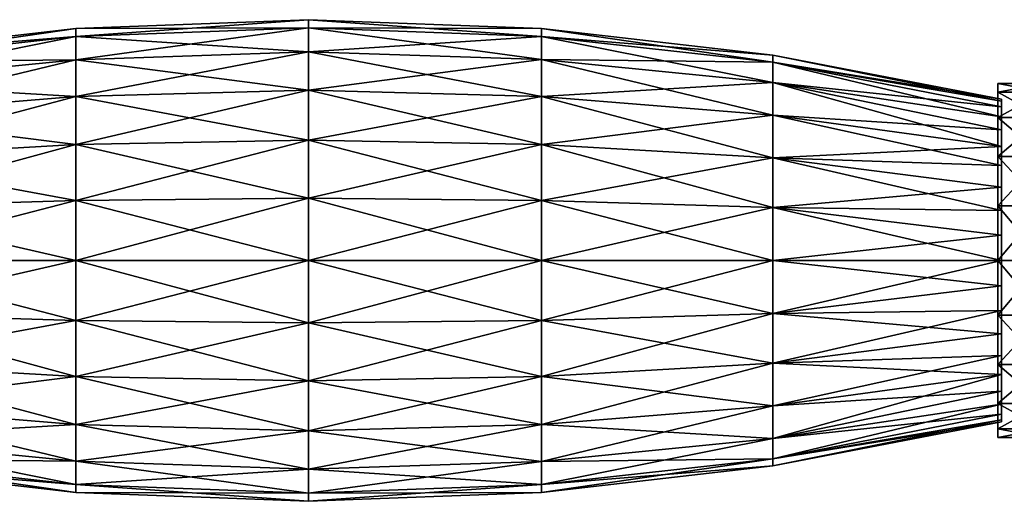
# Model space of a CAD drawing. Header units: millimetres. Extents: x -110 to 119, y -127 to 212.
# Tile 173 of 186: x -16 to 48, y 180 to 212. Entities that reach past the tile are written whole.
import ezdxf

# ---------------------------------------------------------------- set-up
doc = ezdxf.new("R2010")
doc.units = ezdxf.units.MM
doc.header["$LTSCALE"] = 26.699852
for name, color, linetype in [('590', 7, 'CONTINUOUS'), ('592', 7, 'CONTINUOUS'), ('593', 7, 'CONTINUOUS'), ('601', 7, 'CONTINUOUS'), ('602', 7, 'CONTINUOUS'), ('605', 7, 'CONTINUOUS')]:
    doc.layers.add(name, color=color, linetype=linetype)

msp = doc.modelspace()

# ---------------------------------------------------------------- linework, layer by layer
at = {"layer": '590', "color": 7, "linetype": 'CONTINUOUS'}
for points in [[(2.32, 211.117, -4.051), (-12.812, 211.071), (2.32, 211.65), (2.32, 211.117, -4.051)], [(2.32, 211.117, -4.051), (2.32, 211.65), (17.451, 210.562, -3.902), (2.32, 211.117, -4.051)], [(17.451, 210.562, -3.902), (2.32, 211.65), (17.451, 211.076), (17.451, 210.562, -3.902)], [(-12.812, 210.557, -3.901), (-27.855, 209.342), (-12.812, 211.071), (-12.812, 210.557, -3.901)], [(-27.855, 208.887, -3.453), (-27.855, 209.342), (-12.812, 210.557, -3.901), (-27.855, 208.887, -3.453)], [(-12.812, 209.052, -7.535), (-27.855, 208.887, -3.453), (-12.812, 210.557, -3.901), (-12.812, 209.052, -7.535)], [(-12.812, 210.557, -3.901), (-12.812, 211.071), (2.32, 211.117, -4.051), (-12.812, 210.557, -3.901)], [(2.32, 209.553, -7.825), (-12.812, 210.557, -3.901), (2.32, 211.117, -4.051), (2.32, 209.553, -7.825)], [(-12.812, 209.052, -7.535), (-12.812, 210.557, -3.901), (2.32, 209.553, -7.825), (-12.812, 209.052, -7.535)], [(2.32, 209.553, -7.825), (2.32, 211.117, -4.051), (17.451, 209.056, -7.538), (2.32, 209.553, -7.825)], [(17.451, 209.056, -7.538), (2.32, 211.117, -4.051), (17.451, 210.562, -3.902), (17.451, 209.056, -7.538)], [(17.451, 210.562, -3.902), (17.451, 211.076), (32.496, 208.896, -3.455), (17.451, 210.562, -3.902)], [(32.496, 208.896, -3.455), (17.451, 211.076), (32.496, 209.351), (32.496, 208.896, -3.455)], [(17.451, 209.056, -7.538), (17.451, 210.562, -3.902), (32.496, 207.562, -6.675), (17.451, 209.056, -7.538)], [(32.496, 207.562, -6.675), (17.451, 210.562, -3.902), (32.496, 208.896, -3.455), (32.496, 207.562, -6.675)], [(2.32, 207.066, -11.066), (-12.812, 209.052, -7.535), (2.32, 209.553, -7.825), (2.32, 207.066, -11.066)], [(2.32, 207.066, -11.066), (2.32, 209.553, -7.825), (17.451, 206.66, -10.66), (2.32, 207.066, -11.066)], [(17.451, 206.66, -10.66), (2.32, 209.553, -7.825), (17.451, 209.056, -7.538), (17.451, 206.66, -10.66)], [(32.496, 208.896, -3.455), (32.496, 209.351), (47.35, 206.359, -1.646), (32.496, 208.896, -3.455)], [(47.35, 206.359, -1.646), (32.496, 209.351), (47.35, 206.489), (47.35, 206.359, -1.646)], [(-27.855, 207.554, -6.671), (-27.855, 208.887, -3.453), (-12.812, 209.052, -7.535), (-27.855, 207.554, -6.671)], [(-12.812, 206.657, -10.657), (-27.855, 207.554, -6.671), (-12.812, 209.052, -7.535), (-12.812, 206.657, -10.657)], [(-12.812, 206.657, -10.657), (-12.812, 209.052, -7.535), (2.32, 207.066, -11.066), (-12.812, 206.657, -10.657)], [(17.451, 206.66, -10.66), (17.451, 209.056, -7.538), (32.496, 205.44, -9.44), (17.451, 206.66, -10.66)], [(32.496, 205.44, -9.44), (17.451, 209.056, -7.538), (32.496, 207.562, -6.675), (32.496, 205.44, -9.44)], [(32.496, 207.562, -6.675), (32.496, 208.896, -3.455), (47.35, 205.346, -4.761), (32.496, 207.562, -6.675)], [(47.35, 205.346, -4.761), (32.496, 208.896, -3.455), (47.35, 205.976, -3.24), (47.35, 205.346, -4.761)], [(47.35, 205.976, -3.24), (32.496, 208.896, -3.455), (47.35, 206.359, -1.646), (47.35, 205.976, -3.24)], [(-27.855, 205.434, -9.434), (-27.855, 207.554, -6.671), (-12.812, 206.657, -10.657), (-27.855, 205.434, -9.434)], [(32.496, 205.44, -9.44), (32.496, 207.562, -6.675), (47.35, 203.417, -7.417), (32.496, 205.44, -9.44)], [(47.35, 203.417, -7.417), (32.496, 207.562, -6.675), (47.35, 204.485, -6.167), (47.35, 203.417, -7.417)], [(47.35, 204.485, -6.167), (32.496, 207.562, -6.675), (47.35, 205.346, -4.761), (47.35, 204.485, -6.167)], [(2.32, 203.825, -13.553), (-12.812, 206.657, -10.657), (2.32, 207.066, -11.066), (2.32, 203.825, -13.553)], [(2.32, 203.825, -13.553), (2.32, 207.066, -11.066), (17.451, 203.538, -13.056), (2.32, 203.825, -13.553)], [(17.451, 203.538, -13.056), (2.32, 207.066, -11.066), (17.451, 206.66, -10.66), (17.451, 203.538, -13.056)], [(-12.812, 203.535, -13.052), (-27.855, 205.434, -9.434), (-12.812, 206.657, -10.657), (-12.812, 203.535, -13.052)], [(-12.812, 203.535, -13.052), (-12.812, 206.657, -10.657), (2.32, 203.825, -13.553), (-12.812, 203.535, -13.052)], [(17.451, 203.538, -13.056), (17.451, 206.66, -10.66), (32.496, 202.675, -11.562), (17.451, 203.538, -13.056)], [(32.496, 202.675, -11.562), (17.451, 206.66, -10.66), (32.496, 205.44, -9.44), (32.496, 202.675, -11.562)], [(-27.855, 202.671, -11.554), (-27.855, 205.434, -9.434), (-12.812, 203.535, -13.052), (-27.855, 202.671, -11.554)], [(32.496, 202.675, -11.562), (32.496, 205.44, -9.44), (47.35, 202.167, -8.485), (32.496, 202.675, -11.562)], [(47.35, 202.167, -8.485), (32.496, 205.44, -9.44), (47.35, 203.417, -7.417), (47.35, 202.167, -8.485)], [(-12.812, 199.901, -14.557), (-27.855, 202.671, -11.554), (-12.812, 203.535, -13.052), (-12.812, 199.901, -14.557)], [(2.32, 200.051, -15.117), (-12.812, 203.535, -13.052), (2.32, 203.825, -13.553), (2.32, 200.051, -15.117)], [(-12.812, 199.901, -14.557), (-12.812, 203.535, -13.052), (2.32, 200.051, -15.117), (-12.812, 199.901, -14.557)], [(2.32, 200.051, -15.117), (2.32, 203.825, -13.553), (17.451, 199.902, -14.562), (2.32, 200.051, -15.117)], [(17.451, 199.902, -14.562), (2.32, 203.825, -13.553), (17.451, 203.538, -13.056), (17.451, 199.902, -14.562)], [(17.451, 199.902, -14.562), (17.451, 203.538, -13.056), (32.496, 199.455, -12.896), (17.451, 199.902, -14.562)], [(32.496, 199.455, -12.896), (17.451, 203.538, -13.056), (32.496, 202.675, -11.562), (32.496, 199.455, -12.896)], [(-27.855, 199.453, -12.887), (-27.855, 202.671, -11.554), (-12.812, 199.901, -14.557), (-27.855, 199.453, -12.887)], [(32.496, 199.455, -12.896), (32.496, 202.675, -11.562), (47.35, 199.24, -9.976), (32.496, 199.455, -12.896)], [(47.35, 199.24, -9.976), (32.496, 202.675, -11.562), (47.35, 200.761, -9.346), (47.35, 199.24, -9.976)], [(47.35, 200.761, -9.346), (32.496, 202.675, -11.562), (47.35, 202.167, -8.485), (47.35, 200.761, -9.346)], [(-12.812, 196, -15.071), (-27.855, 199.453, -12.887), (-12.812, 199.901, -14.557), (-12.812, 196, -15.071)], [(2.32, 196, -15.65), (-12.812, 199.901, -14.557), (2.32, 200.051, -15.117), (2.32, 196, -15.65)], [(-12.812, 196, -15.071), (-12.812, 199.901, -14.557), (2.32, 196, -15.65), (-12.812, 196, -15.071)], [(2.32, 196, -15.65), (2.32, 200.051, -15.117), (17.451, 196, -15.076), (2.32, 196, -15.65)], [(17.451, 196, -15.076), (2.32, 200.051, -15.117), (17.451, 199.902, -14.562), (17.451, 196, -15.076)], [(17.451, 196, -15.076), (17.451, 199.902, -14.562), (32.496, 196, -13.351), (17.451, 196, -15.076)], [(32.496, 196, -13.351), (17.451, 199.902, -14.562), (32.496, 199.455, -12.896), (32.496, 196, -13.351)], [(-27.855, 196, -13.342), (-27.855, 199.453, -12.887), (-12.812, 196, -15.071), (-27.855, 196, -13.342)], [(32.496, 196, -13.351), (32.496, 199.455, -12.896), (47.35, 196, -10.489), (32.496, 196, -13.351)], [(47.35, 196, -10.489), (32.496, 199.455, -12.896), (47.35, 197.642, -10.359), (47.35, 196, -10.489)], [(47.35, 197.642, -10.359), (32.496, 199.455, -12.896), (47.35, 199.24, -9.976), (47.35, 197.642, -10.359)], [(-27.855, 192.547, -12.887), (-27.855, 196, -13.342), (-12.812, 192.099, -14.557), (-27.855, 192.547, -12.887)], [(-12.812, 192.099, -14.557), (-27.855, 196, -13.342), (-12.812, 196, -15.071), (-12.812, 192.099, -14.557)], [(-12.812, 192.099, -14.557), (-12.812, 196, -15.071), (2.32, 191.949, -15.117), (-12.812, 192.099, -14.557)], [(2.32, 191.949, -15.117), (-12.812, 196, -15.071), (2.32, 196, -15.65), (2.32, 191.949, -15.117)], [(2.32, 191.949, -15.117), (2.32, 196, -15.65), (17.451, 192.098, -14.562), (2.32, 191.949, -15.117)], [(17.451, 192.098, -14.562), (2.32, 196, -15.65), (17.451, 196, -15.076), (17.451, 192.098, -14.562)], [(17.451, 192.098, -14.562), (17.451, 196, -15.076), (32.496, 192.545, -12.896), (17.451, 192.098, -14.562)], [(32.496, 192.545, -12.896), (17.451, 196, -15.076), (32.496, 196, -13.351), (32.496, 192.545, -12.896)], [(32.496, 192.545, -12.896), (32.496, 196, -13.351), (47.35, 194.358, -10.359), (32.496, 192.545, -12.896)], [(47.35, 194.358, -10.359), (32.496, 196, -13.351), (47.35, 196, -10.489), (47.35, 194.358, -10.359)], [(47.35, 192.76, -9.976), (32.496, 192.545, -12.896), (47.35, 194.358, -10.359), (47.35, 192.76, -9.976)], [(47.35, 191.239, -9.346), (32.496, 192.545, -12.896), (47.35, 192.76, -9.976), (47.35, 191.239, -9.346)], [(-27.855, 189.329, -11.554), (-27.855, 192.547, -12.887), (-12.812, 188.465, -13.052), (-27.855, 189.329, -11.554)], [(-12.812, 188.465, -13.052), (-27.855, 192.547, -12.887), (-12.812, 192.099, -14.557), (-12.812, 188.465, -13.052)], [(-12.812, 188.465, -13.052), (-12.812, 192.099, -14.557), (2.32, 188.175, -13.553), (-12.812, 188.465, -13.052)], [(2.32, 188.175, -13.553), (-12.812, 192.099, -14.557), (2.32, 191.949, -15.117), (2.32, 188.175, -13.553)], [(17.451, 188.462, -13.056), (2.32, 191.949, -15.117), (17.451, 192.098, -14.562), (17.451, 188.462, -13.056)], [(32.496, 189.325, -11.562), (17.451, 192.098, -14.562), (32.496, 192.545, -12.896), (32.496, 189.325, -11.562)], [(17.451, 188.462, -13.056), (17.451, 192.098, -14.562), (32.496, 189.325, -11.562), (17.451, 188.462, -13.056)], [(32.496, 189.325, -11.562), (32.496, 192.545, -12.896), (47.35, 191.239, -9.346), (32.496, 189.325, -11.562)], [(2.32, 188.175, -13.553), (2.32, 191.949, -15.117), (17.451, 188.462, -13.056), (2.32, 188.175, -13.553)], [(47.35, 189.833, -8.485), (32.496, 189.325, -11.562), (47.35, 191.239, -9.346), (47.35, 189.833, -8.485)], [(47.35, 188.583, -7.417), (32.496, 189.325, -11.562), (47.35, 189.833, -8.485), (47.35, 188.583, -7.417)], [(-27.855, 186.566, -9.434), (-27.855, 189.329, -11.554), (-12.812, 185.343, -10.657), (-27.855, 186.566, -9.434)], [(-12.812, 185.343, -10.657), (-27.855, 189.329, -11.554), (-12.812, 188.465, -13.052), (-12.812, 185.343, -10.657)], [(32.496, 186.56, -9.44), (17.451, 188.462, -13.056), (32.496, 189.325, -11.562), (32.496, 186.56, -9.44)], [(32.496, 186.56, -9.44), (32.496, 189.325, -11.562), (47.35, 188.583, -7.417), (32.496, 186.56, -9.44)], [(-12.812, 185.343, -10.657), (-12.812, 188.465, -13.052), (2.32, 184.934, -11.066), (-12.812, 185.343, -10.657)], [(2.32, 184.934, -11.066), (-12.812, 188.465, -13.052), (2.32, 188.175, -13.553), (2.32, 184.934, -11.066)], [(17.451, 185.34, -10.66), (2.32, 188.175, -13.553), (17.451, 188.462, -13.056), (17.451, 185.34, -10.66)], [(2.32, 184.934, -11.066), (2.32, 188.175, -13.553), (17.451, 185.34, -10.66), (2.32, 184.934, -11.066)], [(17.451, 185.34, -10.66), (17.451, 188.462, -13.056), (32.496, 186.56, -9.44), (17.451, 185.34, -10.66)], [(47.35, 187.515, -6.167), (32.496, 186.56, -9.44), (47.35, 188.583, -7.417), (47.35, 187.515, -6.167)], [(32.496, 184.438, -6.675), (32.496, 186.56, -9.44), (47.35, 187.515, -6.167), (32.496, 184.438, -6.675)], [(47.35, 186.654, -4.761), (32.496, 184.438, -6.675), (47.35, 187.515, -6.167), (47.35, 186.654, -4.761)], [(-27.855, 184.446, -6.671), (-27.855, 186.566, -9.434), (-12.812, 182.948, -7.535), (-27.855, 184.446, -6.671)], [(-12.812, 182.948, -7.535), (-27.855, 186.566, -9.434), (-12.812, 185.343, -10.657), (-12.812, 182.948, -7.535)], [(32.496, 184.438, -6.675), (17.451, 185.34, -10.66), (32.496, 186.56, -9.44), (32.496, 184.438, -6.675)], [(47.35, 186.024, -3.24), (32.496, 184.438, -6.675), (47.35, 186.654, -4.761), (47.35, 186.024, -3.24)], [(32.496, 183.104, -3.455), (32.496, 184.438, -6.675), (47.35, 186.024, -3.24), (32.496, 183.104, -3.455)], [(47.35, 185.641, -1.646), (32.496, 183.104, -3.455), (47.35, 186.024, -3.24), (47.35, 185.641, -1.646)], [(47.35, 185.511), (32.496, 183.104, -3.455), (47.35, 185.641, -1.646), (47.35, 185.511)], [(-12.812, 182.948, -7.535), (-12.812, 185.343, -10.657), (2.32, 182.447, -7.825), (-12.812, 182.948, -7.535)], [(2.32, 182.447, -7.825), (-12.812, 185.343, -10.657), (2.32, 184.934, -11.066), (2.32, 182.447, -7.825)], [(17.451, 182.944, -7.538), (2.32, 184.934, -11.066), (17.451, 185.34, -10.66), (17.451, 182.944, -7.538)], [(2.32, 182.447, -7.825), (2.32, 184.934, -11.066), (17.451, 182.944, -7.538), (2.32, 182.447, -7.825)], [(17.451, 182.944, -7.538), (17.451, 185.34, -10.66), (32.496, 184.438, -6.675), (17.451, 182.944, -7.538)], [(32.496, 182.649), (32.496, 183.104, -3.455), (47.35, 185.511), (32.496, 182.649)], [(-27.855, 183.113, -3.453), (-27.855, 184.446, -6.671), (-12.812, 181.443, -3.901), (-27.855, 183.113, -3.453)], [(-12.812, 181.443, -3.901), (-27.855, 184.446, -6.671), (-12.812, 182.948, -7.535), (-12.812, 181.443, -3.901)], [(32.496, 183.104, -3.455), (17.451, 182.944, -7.538), (32.496, 184.438, -6.675), (32.496, 183.104, -3.455)], [(-27.855, 182.658), (-27.855, 183.113, -3.453), (-12.812, 180.929), (-27.855, 182.658)], [(-12.812, 180.929), (-27.855, 183.113, -3.453), (-12.812, 181.443, -3.901), (-12.812, 180.929)], [(17.451, 181.438, -3.902), (17.451, 182.944, -7.538), (32.496, 183.104, -3.455), (17.451, 181.438, -3.902)], [(32.496, 182.649), (17.451, 181.438, -3.902), (32.496, 183.104, -3.455), (32.496, 182.649)], [(-12.812, 181.443, -3.901), (-12.812, 182.948, -7.535), (2.32, 180.883, -4.051), (-12.812, 181.443, -3.901)], [(2.32, 180.883, -4.051), (-12.812, 182.948, -7.535), (2.32, 182.447, -7.825), (2.32, 180.883, -4.051)], [(17.451, 181.438, -3.902), (2.32, 182.447, -7.825), (17.451, 182.944, -7.538), (17.451, 181.438, -3.902)], [(2.32, 180.883, -4.051), (2.32, 182.447, -7.825), (17.451, 181.438, -3.902), (2.32, 180.883, -4.051)], [(17.451, 180.924), (17.451, 181.438, -3.902), (32.496, 182.649), (17.451, 180.924)], [(-12.812, 180.929), (-12.812, 181.443, -3.901), (2.32, 180.35), (-12.812, 180.929)], [(2.32, 180.35), (-12.812, 181.443, -3.901), (2.32, 180.883, -4.051), (2.32, 180.35)], [(17.451, 180.924), (2.32, 180.883, -4.051), (17.451, 181.438, -3.902), (17.451, 180.924)], [(2.32, 180.35), (2.32, 180.883, -4.051), (17.451, 180.924), (2.32, 180.35)]]:
    msp.add_3dface(points, dxfattribs=at)
at = {"layer": '592', "color": 7, "linetype": 'CONTINUOUS'}
for points in [[(47.35, 206.359, -1.646), (47.35, 206.489), (47.35, 202.812, -2.48), (47.35, 206.359, -1.646)], [(47.35, 206.489), (47.35, 206.359, 1.646), (47.35, 203.25), (47.35, 206.489)], [(47.35, 206.489), (47.35, 203.25), (47.35, 202.812, -2.48), (47.35, 206.489)], [(47.35, 205.976, -3.24), (47.35, 206.359, -1.646), (47.35, 202.812, -2.48), (47.35, 205.976, -3.24)], [(47.35, 206.359, 1.646), (47.35, 205.976, 3.24), (47.35, 202.812, 2.48), (47.35, 206.359, 1.646)], [(47.35, 203.25), (47.35, 206.359, 1.646), (47.35, 202.812, 2.48), (47.35, 203.25)], [(47.35, 205.346, -4.761), (47.35, 205.976, -3.24), (47.35, 201.553, -4.66), (47.35, 205.346, -4.761)], [(47.35, 201.553, -4.66), (47.35, 205.976, -3.24), (47.35, 202.812, -2.48), (47.35, 201.553, -4.66)], [(47.35, 205.976, 3.24), (47.35, 205.346, 4.761), (47.35, 201.553, 4.66), (47.35, 205.976, 3.24)], [(47.35, 202.812, 2.48), (47.35, 205.976, 3.24), (47.35, 201.553, 4.66), (47.35, 202.812, 2.48)], [(47.35, 204.485, -6.167), (47.35, 205.346, -4.761), (47.35, 199.625, -6.278), (47.35, 204.485, -6.167)], [(47.35, 199.625, -6.278), (47.35, 205.346, -4.761), (47.35, 201.553, -4.66), (47.35, 199.625, -6.278)], [(47.35, 205.346, 4.761), (47.35, 204.485, 6.167), (47.35, 201.553, 4.66), (47.35, 205.346, 4.761)], [(47.35, 203.417, -7.417), (47.35, 204.485, -6.167), (47.35, 197.26, -7.14), (47.35, 203.417, -7.417)], [(47.35, 197.26, -7.14), (47.35, 204.485, -6.167), (47.35, 199.625, -6.278), (47.35, 197.26, -7.14)], [(47.35, 204.485, 6.167), (47.35, 203.417, 7.417), (47.35, 199.625, 6.278), (47.35, 204.485, 6.167)], [(47.35, 201.553, 4.66), (47.35, 204.485, 6.167), (47.35, 199.625, 6.278), (47.35, 201.553, 4.66)], [(47.35, 188.583, -7.417), (47.35, 189.833, -8.485), (47.35, 203.417, -7.417), (47.35, 188.583, -7.417)], [(47.35, 188.583, -7.417), (47.35, 203.417, -7.417), (47.35, 197.26, -7.14), (47.35, 188.583, -7.417)], [(47.35, 189.833, -8.485), (47.35, 202.167, -8.485), (47.35, 203.417, -7.417), (47.35, 189.833, -8.485)], [(47.35, 202.167, 8.485), (47.35, 188.583, 7.417), (47.35, 203.417, 7.417), (47.35, 202.167, 8.485)], [(47.35, 203.417, 7.417), (47.35, 188.583, 7.417), (47.35, 194.74, 7.14), (47.35, 203.417, 7.417)], [(47.35, 199.625, 6.278), (47.35, 203.417, 7.417), (47.35, 197.26, 7.14), (47.35, 199.625, 6.278)], [(47.35, 197.26, 7.14), (47.35, 203.417, 7.417), (47.35, 194.74, 7.14), (47.35, 197.26, 7.14)], [(47.35, 189.833, -8.485), (47.35, 191.239, -9.346), (47.35, 202.167, -8.485), (47.35, 189.833, -8.485)], [(47.35, 191.239, -9.346), (47.35, 200.761, -9.346), (47.35, 202.167, -8.485), (47.35, 191.239, -9.346)], [(47.35, 189.833, 8.485), (47.35, 188.583, 7.417), (47.35, 202.167, 8.485), (47.35, 189.833, 8.485)], [(47.35, 200.761, 9.346), (47.35, 189.833, 8.485), (47.35, 202.167, 8.485), (47.35, 200.761, 9.346)], [(47.35, 191.239, -9.346), (47.35, 192.76, -9.976), (47.35, 200.761, -9.346), (47.35, 191.239, -9.346)], [(47.35, 192.76, -9.976), (47.35, 199.24, -9.976), (47.35, 200.761, -9.346), (47.35, 192.76, -9.976)], [(47.35, 191.239, 9.346), (47.35, 189.833, 8.485), (47.35, 200.761, 9.346), (47.35, 191.239, 9.346)], [(47.35, 199.24, 9.976), (47.35, 191.239, 9.346), (47.35, 200.761, 9.346), (47.35, 199.24, 9.976)], [(47.35, 192.76, -9.976), (47.35, 194.358, -10.359), (47.35, 199.24, -9.976), (47.35, 192.76, -9.976)], [(47.35, 194.358, -10.359), (47.35, 197.642, -10.359), (47.35, 199.24, -9.976), (47.35, 194.358, -10.359)], [(47.35, 192.76, 9.976), (47.35, 191.239, 9.346), (47.35, 199.24, 9.976), (47.35, 192.76, 9.976)], [(47.35, 197.642, 10.359), (47.35, 192.76, 9.976), (47.35, 199.24, 9.976), (47.35, 197.642, 10.359)], [(47.35, 194.358, -10.359), (47.35, 196, -10.489), (47.35, 197.642, -10.359), (47.35, 194.358, -10.359)], [(47.35, 194.358, 10.359), (47.35, 192.76, 9.976), (47.35, 197.642, 10.359), (47.35, 194.358, 10.359)], [(47.35, 196, 10.489), (47.35, 194.358, 10.359), (47.35, 197.642, 10.359), (47.35, 196, 10.489)], [(47.35, 194.74, -7.14), (47.35, 188.583, -7.417), (47.35, 197.26, -7.14), (47.35, 194.74, -7.14)], [(47.35, 192.375, -6.278), (47.35, 188.583, -7.417), (47.35, 194.74, -7.14), (47.35, 192.375, -6.278)], [(47.35, 188.583, 7.417), (47.35, 187.515, 6.167), (47.35, 194.74, 7.14), (47.35, 188.583, 7.417)], [(47.35, 194.74, 7.14), (47.35, 187.515, 6.167), (47.35, 192.375, 6.278), (47.35, 194.74, 7.14)], [(47.35, 187.515, -6.167), (47.35, 188.583, -7.417), (47.35, 192.375, -6.278), (47.35, 187.515, -6.167)], [(47.35, 190.447, -4.66), (47.35, 187.515, -6.167), (47.35, 192.375, -6.278), (47.35, 190.447, -4.66)], [(47.35, 187.515, 6.167), (47.35, 186.654, 4.761), (47.35, 192.375, 6.278), (47.35, 187.515, 6.167)], [(47.35, 192.375, 6.278), (47.35, 186.654, 4.761), (47.35, 190.447, 4.66), (47.35, 192.375, 6.278)], [(47.35, 186.024, -3.24), (47.35, 186.654, -4.761), (47.35, 190.447, -4.66), (47.35, 186.024, -3.24)], [(47.35, 189.188, -2.48), (47.35, 186.024, -3.24), (47.35, 190.447, -4.66), (47.35, 189.188, -2.48)], [(47.35, 186.654, -4.761), (47.35, 187.515, -6.167), (47.35, 190.447, -4.66), (47.35, 186.654, -4.761)], [(47.35, 186.654, 4.761), (47.35, 186.024, 3.24), (47.35, 190.447, 4.66), (47.35, 186.654, 4.761)], [(47.35, 190.447, 4.66), (47.35, 186.024, 3.24), (47.35, 189.188, 2.48), (47.35, 190.447, 4.66)], [(47.35, 185.641, 1.646), (47.35, 185.511), (47.35, 189.188, 2.48), (47.35, 185.641, 1.646)], [(47.35, 189.188, 2.48), (47.35, 185.511), (47.35, 188.75), (47.35, 189.188, 2.48)], [(47.35, 185.641, -1.646), (47.35, 186.024, -3.24), (47.35, 189.188, -2.48), (47.35, 185.641, -1.646)], [(47.35, 188.75), (47.35, 185.641, -1.646), (47.35, 189.188, -2.48), (47.35, 188.75)], [(47.35, 186.024, 3.24), (47.35, 185.641, 1.646), (47.35, 189.188, 2.48), (47.35, 186.024, 3.24)], [(47.35, 185.511), (47.35, 185.641, -1.646), (47.35, 188.75), (47.35, 185.511)]]:
    msp.add_3dface(points, dxfattribs=at)
at = {"layer": '593', "color": 7, "linetype": 'CONTINUOUS'}
for points in [[(2.32, 211.65), (-12.812, 211.071), (-12.812, 210.557, 3.901), (2.32, 211.65)], [(2.32, 211.117, 4.051), (2.32, 211.65), (-12.812, 210.557, 3.901), (2.32, 211.117, 4.051)], [(17.451, 211.076), (2.32, 211.65), (2.32, 211.117, 4.051), (17.451, 211.076)], [(-12.812, 211.071), (-27.855, 209.342), (-27.855, 208.887, 3.453), (-12.812, 211.071)], [(-12.812, 210.557, 3.901), (-12.812, 211.071), (-27.855, 208.887, 3.453), (-12.812, 210.557, 3.901)], [(-12.812, 209.052, 7.535), (-12.812, 210.557, 3.901), (-27.855, 207.554, 6.671), (-12.812, 209.052, 7.535)], [(-27.855, 207.554, 6.671), (-12.812, 210.557, 3.901), (-27.855, 208.887, 3.453), (-27.855, 207.554, 6.671)], [(2.32, 209.553, 7.825), (2.32, 211.117, 4.051), (-12.812, 209.052, 7.535), (2.32, 209.553, 7.825)], [(-12.812, 209.052, 7.535), (2.32, 211.117, 4.051), (-12.812, 210.557, 3.901), (-12.812, 209.052, 7.535)], [(17.451, 210.562, 3.902), (17.451, 211.076), (2.32, 211.117, 4.051), (17.451, 210.562, 3.902)], [(2.32, 209.553, 7.825), (17.451, 210.562, 3.902), (2.32, 211.117, 4.051), (2.32, 209.553, 7.825)], [(17.451, 209.056, 7.538), (17.451, 210.562, 3.902), (2.32, 209.553, 7.825), (17.451, 209.056, 7.538)], [(32.496, 209.351), (17.451, 211.076), (17.451, 210.562, 3.902), (32.496, 209.351)], [(32.496, 208.896, 3.455), (32.496, 209.351), (17.451, 210.562, 3.902), (32.496, 208.896, 3.455)], [(17.451, 209.056, 7.538), (32.496, 208.896, 3.455), (17.451, 210.562, 3.902), (17.451, 209.056, 7.538)], [(2.32, 207.066, 11.066), (2.32, 209.553, 7.825), (-12.812, 206.657, 10.657), (2.32, 207.066, 11.066)], [(-12.812, 206.657, 10.657), (2.32, 209.553, 7.825), (-12.812, 209.052, 7.535), (-12.812, 206.657, 10.657)], [(2.32, 207.066, 11.066), (17.451, 209.056, 7.538), (2.32, 209.553, 7.825), (2.32, 207.066, 11.066)], [(47.35, 206.489), (32.496, 209.351), (32.496, 208.896, 3.455), (47.35, 206.489)], [(-12.812, 206.657, 10.657), (-12.812, 209.052, 7.535), (-27.855, 205.434, 9.434), (-12.812, 206.657, 10.657)], [(-27.855, 205.434, 9.434), (-12.812, 209.052, 7.535), (-27.855, 207.554, 6.671), (-27.855, 205.434, 9.434)], [(17.451, 206.66, 10.66), (17.451, 209.056, 7.538), (2.32, 207.066, 11.066), (17.451, 206.66, 10.66)], [(32.496, 207.562, 6.675), (32.496, 208.896, 3.455), (17.451, 209.056, 7.538), (32.496, 207.562, 6.675)], [(17.451, 206.66, 10.66), (32.496, 207.562, 6.675), (17.451, 209.056, 7.538), (17.451, 206.66, 10.66)], [(47.35, 206.359, 1.646), (47.35, 206.489), (32.496, 208.896, 3.455), (47.35, 206.359, 1.646)], [(47.35, 205.976, 3.24), (47.35, 206.359, 1.646), (32.496, 208.896, 3.455), (47.35, 205.976, 3.24)], [(32.496, 207.562, 6.675), (47.35, 205.976, 3.24), (32.496, 208.896, 3.455), (32.496, 207.562, 6.675)], [(32.496, 205.44, 9.44), (32.496, 207.562, 6.675), (17.451, 206.66, 10.66), (32.496, 205.44, 9.44)], [(47.35, 204.485, 6.167), (47.35, 205.346, 4.761), (32.496, 207.562, 6.675), (47.35, 204.485, 6.167)], [(32.496, 205.44, 9.44), (47.35, 204.485, 6.167), (32.496, 207.562, 6.675), (32.496, 205.44, 9.44)], [(47.35, 205.346, 4.761), (47.35, 205.976, 3.24), (32.496, 207.562, 6.675), (47.35, 205.346, 4.761)], [(2.32, 203.825, 13.553), (2.32, 207.066, 11.066), (-12.812, 203.535, 13.052), (2.32, 203.825, 13.553)], [(-12.812, 203.535, 13.052), (2.32, 207.066, 11.066), (-12.812, 206.657, 10.657), (-12.812, 203.535, 13.052)], [(2.32, 203.825, 13.553), (17.451, 206.66, 10.66), (2.32, 207.066, 11.066), (2.32, 203.825, 13.553)], [(-12.812, 203.535, 13.052), (-12.812, 206.657, 10.657), (-27.855, 202.671, 11.554), (-12.812, 203.535, 13.052)], [(-27.855, 202.671, 11.554), (-12.812, 206.657, 10.657), (-27.855, 205.434, 9.434), (-27.855, 202.671, 11.554)], [(17.451, 203.538, 13.056), (17.451, 206.66, 10.66), (2.32, 203.825, 13.553), (17.451, 203.538, 13.056)], [(17.451, 203.538, 13.056), (32.496, 205.44, 9.44), (17.451, 206.66, 10.66), (17.451, 203.538, 13.056)], [(32.496, 202.675, 11.562), (32.496, 205.44, 9.44), (17.451, 203.538, 13.056), (32.496, 202.675, 11.562)], [(47.35, 203.417, 7.417), (47.35, 204.485, 6.167), (32.496, 205.44, 9.44), (47.35, 203.417, 7.417)], [(32.496, 202.675, 11.562), (47.35, 203.417, 7.417), (32.496, 205.44, 9.44), (32.496, 202.675, 11.562)], [(-12.812, 199.901, 14.557), (-12.812, 203.535, 13.052), (-27.855, 199.453, 12.887), (-12.812, 199.901, 14.557)], [(-27.855, 199.453, 12.887), (-12.812, 203.535, 13.052), (-27.855, 202.671, 11.554), (-27.855, 199.453, 12.887)], [(2.32, 200.051, 15.117), (2.32, 203.825, 13.553), (-12.812, 199.901, 14.557), (2.32, 200.051, 15.117)], [(-12.812, 199.901, 14.557), (2.32, 203.825, 13.553), (-12.812, 203.535, 13.052), (-12.812, 199.901, 14.557)], [(2.32, 200.051, 15.117), (17.451, 203.538, 13.056), (2.32, 203.825, 13.553), (2.32, 200.051, 15.117)], [(17.451, 199.902, 14.562), (17.451, 203.538, 13.056), (2.32, 200.051, 15.117), (17.451, 199.902, 14.562)], [(17.451, 199.902, 14.562), (32.496, 202.675, 11.562), (17.451, 203.538, 13.056), (17.451, 199.902, 14.562)], [(47.35, 202.167, 8.485), (47.35, 203.417, 7.417), (32.496, 202.675, 11.562), (47.35, 202.167, 8.485)], [(32.496, 199.455, 12.896), (32.496, 202.675, 11.562), (17.451, 199.902, 14.562), (32.496, 199.455, 12.896)], [(47.35, 200.761, 9.346), (47.35, 202.167, 8.485), (32.496, 202.675, 11.562), (47.35, 200.761, 9.346)], [(32.496, 199.455, 12.896), (47.35, 200.761, 9.346), (32.496, 202.675, 11.562), (32.496, 199.455, 12.896)], [(47.35, 199.24, 9.976), (47.35, 200.761, 9.346), (32.496, 199.455, 12.896), (47.35, 199.24, 9.976)], [(-12.812, 196, 15.071), (-12.812, 199.901, 14.557), (-27.855, 196, 13.342), (-12.812, 196, 15.071)], [(-27.855, 196, 13.342), (-12.812, 199.901, 14.557), (-27.855, 199.453, 12.887), (-27.855, 196, 13.342)], [(2.32, 196, 15.65), (2.32, 200.051, 15.117), (-12.812, 196, 15.071), (2.32, 196, 15.65)], [(-12.812, 196, 15.071), (2.32, 200.051, 15.117), (-12.812, 199.901, 14.557), (-12.812, 196, 15.071)], [(2.32, 196, 15.65), (17.451, 199.902, 14.562), (2.32, 200.051, 15.117), (2.32, 196, 15.65)], [(17.451, 196, 15.076), (17.451, 199.902, 14.562), (2.32, 196, 15.65), (17.451, 196, 15.076)], [(17.451, 196, 15.076), (32.496, 199.455, 12.896), (17.451, 199.902, 14.562), (17.451, 196, 15.076)], [(32.496, 196, 13.351), (32.496, 199.455, 12.896), (17.451, 196, 15.076), (32.496, 196, 13.351)], [(47.35, 197.642, 10.359), (47.35, 199.24, 9.976), (32.496, 199.455, 12.896), (47.35, 197.642, 10.359)], [(32.496, 196, 13.351), (47.35, 197.642, 10.359), (32.496, 199.455, 12.896), (32.496, 196, 13.351)], [(47.35, 196, 10.489), (47.35, 197.642, 10.359), (32.496, 196, 13.351), (47.35, 196, 10.489)], [(-12.812, 192.099, 14.557), (-12.812, 196, 15.071), (-27.855, 192.547, 12.887), (-12.812, 192.099, 14.557)], [(-27.855, 192.547, 12.887), (-12.812, 196, 15.071), (-27.855, 196, 13.342), (-27.855, 192.547, 12.887)], [(2.32, 191.949, 15.117), (2.32, 196, 15.65), (-12.812, 192.099, 14.557), (2.32, 191.949, 15.117)], [(-12.812, 192.099, 14.557), (2.32, 196, 15.65), (-12.812, 196, 15.071), (-12.812, 192.099, 14.557)], [(17.451, 192.098, 14.562), (17.451, 196, 15.076), (2.32, 191.949, 15.117), (17.451, 192.098, 14.562)], [(2.32, 191.949, 15.117), (17.451, 196, 15.076), (2.32, 196, 15.65), (2.32, 191.949, 15.117)], [(32.496, 192.545, 12.896), (32.496, 196, 13.351), (17.451, 192.098, 14.562), (32.496, 192.545, 12.896)], [(17.451, 192.098, 14.562), (32.496, 196, 13.351), (17.451, 196, 15.076), (17.451, 192.098, 14.562)], [(47.35, 194.358, 10.359), (47.35, 196, 10.489), (32.496, 192.545, 12.896), (47.35, 194.358, 10.359)], [(32.496, 192.545, 12.896), (47.35, 196, 10.489), (32.496, 196, 13.351), (32.496, 192.545, 12.896)], [(47.35, 192.76, 9.976), (47.35, 194.358, 10.359), (32.496, 192.545, 12.896), (47.35, 192.76, 9.976)], [(47.35, 191.239, 9.346), (47.35, 192.76, 9.976), (32.496, 189.325, 11.562), (47.35, 191.239, 9.346)], [(32.496, 189.325, 11.562), (47.35, 192.76, 9.976), (32.496, 192.545, 12.896), (32.496, 189.325, 11.562)], [(-27.855, 189.329, 11.554), (-12.812, 192.099, 14.557), (-27.855, 192.547, 12.887), (-27.855, 189.329, 11.554)], [(-12.812, 188.465, 13.052), (-12.812, 192.099, 14.557), (-27.855, 189.329, 11.554), (-12.812, 188.465, 13.052)], [(-12.812, 188.465, 13.052), (2.32, 191.949, 15.117), (-12.812, 192.099, 14.557), (-12.812, 188.465, 13.052)], [(17.451, 188.462, 13.056), (17.451, 192.098, 14.562), (2.32, 188.175, 13.553), (17.451, 188.462, 13.056)], [(2.32, 188.175, 13.553), (17.451, 192.098, 14.562), (2.32, 191.949, 15.117), (2.32, 188.175, 13.553)], [(32.496, 189.325, 11.562), (32.496, 192.545, 12.896), (17.451, 188.462, 13.056), (32.496, 189.325, 11.562)], [(17.451, 188.462, 13.056), (32.496, 192.545, 12.896), (17.451, 192.098, 14.562), (17.451, 188.462, 13.056)], [(2.32, 188.175, 13.553), (2.32, 191.949, 15.117), (-12.812, 188.465, 13.052), (2.32, 188.175, 13.553)], [(47.35, 189.833, 8.485), (47.35, 191.239, 9.346), (32.496, 189.325, 11.562), (47.35, 189.833, 8.485)], [(47.35, 188.583, 7.417), (47.35, 189.833, 8.485), (32.496, 186.56, 9.44), (47.35, 188.583, 7.417)], [(32.496, 186.56, 9.44), (47.35, 189.833, 8.485), (32.496, 189.325, 11.562), (32.496, 186.56, 9.44)], [(-27.855, 186.566, 9.434), (-12.812, 188.465, 13.052), (-27.855, 189.329, 11.554), (-27.855, 186.566, 9.434)], [(32.496, 186.56, 9.44), (32.496, 189.325, 11.562), (17.451, 185.34, 10.66), (32.496, 186.56, 9.44)], [(17.451, 185.34, 10.66), (32.496, 189.325, 11.562), (17.451, 188.462, 13.056), (17.451, 185.34, 10.66)], [(-12.812, 185.343, 10.657), (-12.812, 188.465, 13.052), (-27.855, 186.566, 9.434), (-12.812, 185.343, 10.657)], [(-12.812, 185.343, 10.657), (2.32, 188.175, 13.553), (-12.812, 188.465, 13.052), (-12.812, 185.343, 10.657)], [(2.32, 184.934, 11.066), (2.32, 188.175, 13.553), (-12.812, 185.343, 10.657), (2.32, 184.934, 11.066)], [(17.451, 185.34, 10.66), (17.451, 188.462, 13.056), (2.32, 184.934, 11.066), (17.451, 185.34, 10.66)], [(2.32, 184.934, 11.066), (17.451, 188.462, 13.056), (2.32, 188.175, 13.553), (2.32, 184.934, 11.066)], [(47.35, 187.515, 6.167), (47.35, 188.583, 7.417), (32.496, 184.438, 6.675), (47.35, 187.515, 6.167)], [(32.496, 184.438, 6.675), (47.35, 188.583, 7.417), (32.496, 186.56, 9.44), (32.496, 184.438, 6.675)], [(47.35, 186.654, 4.761), (47.35, 187.515, 6.167), (32.496, 184.438, 6.675), (47.35, 186.654, 4.761)], [(-27.855, 184.446, 6.671), (-12.812, 185.343, 10.657), (-27.855, 186.566, 9.434), (-27.855, 184.446, 6.671)], [(32.496, 184.438, 6.675), (32.496, 186.56, 9.44), (17.451, 182.944, 7.538), (32.496, 184.438, 6.675)], [(17.451, 182.944, 7.538), (32.496, 186.56, 9.44), (17.451, 185.34, 10.66), (17.451, 182.944, 7.538)], [(47.35, 186.024, 3.24), (47.35, 186.654, 4.761), (32.496, 183.104, 3.455), (47.35, 186.024, 3.24)], [(32.496, 183.104, 3.455), (47.35, 186.654, 4.761), (32.496, 184.438, 6.675), (32.496, 183.104, 3.455)], [(47.35, 185.641, 1.646), (47.35, 186.024, 3.24), (32.496, 183.104, 3.455), (47.35, 185.641, 1.646)], [(32.496, 182.649), (47.35, 185.511), (47.35, 185.641, 1.646), (32.496, 182.649)], [(32.496, 182.649), (47.35, 185.641, 1.646), (32.496, 183.104, 3.455), (32.496, 182.649)], [(-12.812, 182.948, 7.535), (-12.812, 185.343, 10.657), (-27.855, 184.446, 6.671), (-12.812, 182.948, 7.535)], [(-12.812, 182.948, 7.535), (2.32, 184.934, 11.066), (-12.812, 185.343, 10.657), (-12.812, 182.948, 7.535)], [(2.32, 182.447, 7.825), (2.32, 184.934, 11.066), (-12.812, 182.948, 7.535), (2.32, 182.447, 7.825)], [(17.451, 182.944, 7.538), (17.451, 185.34, 10.66), (2.32, 182.447, 7.825), (17.451, 182.944, 7.538)], [(2.32, 182.447, 7.825), (17.451, 185.34, 10.66), (2.32, 184.934, 11.066), (2.32, 182.447, 7.825)], [(-27.855, 183.113, 3.453), (-12.812, 182.948, 7.535), (-27.855, 184.446, 6.671), (-27.855, 183.113, 3.453)], [(32.496, 183.104, 3.455), (32.496, 184.438, 6.675), (17.451, 181.438, 3.902), (32.496, 183.104, 3.455)], [(17.451, 181.438, 3.902), (32.496, 184.438, 6.675), (17.451, 182.944, 7.538), (17.451, 181.438, 3.902)], [(-27.855, 182.658), (-12.812, 181.443, 3.901), (-27.855, 183.113, 3.453), (-27.855, 182.658)], [(-12.812, 181.443, 3.901), (-12.812, 182.948, 7.535), (-27.855, 183.113, 3.453), (-12.812, 181.443, 3.901)], [(17.451, 180.924), (32.496, 182.649), (32.496, 183.104, 3.455), (17.451, 180.924)], [(17.451, 180.924), (32.496, 183.104, 3.455), (17.451, 181.438, 3.902), (17.451, 180.924)], [(-27.855, 182.658), (-12.812, 180.929), (-12.812, 181.443, 3.901), (-27.855, 182.658)], [(-12.812, 181.443, 3.901), (2.32, 182.447, 7.825), (-12.812, 182.948, 7.535), (-12.812, 181.443, 3.901)], [(2.32, 180.883, 4.051), (2.32, 182.447, 7.825), (-12.812, 181.443, 3.901), (2.32, 180.883, 4.051)], [(17.451, 181.438, 3.902), (17.451, 182.944, 7.538), (2.32, 180.883, 4.051), (17.451, 181.438, 3.902)], [(2.32, 180.883, 4.051), (17.451, 182.944, 7.538), (2.32, 182.447, 7.825), (2.32, 180.883, 4.051)], [(-12.812, 180.929), (2.32, 180.883, 4.051), (-12.812, 181.443, 3.901), (-12.812, 180.929)], [(2.32, 180.35), (17.451, 180.924), (17.451, 181.438, 3.902), (2.32, 180.35)], [(2.32, 180.35), (17.451, 181.438, 3.902), (2.32, 180.883, 4.051), (2.32, 180.35)], [(-12.812, 180.929), (2.32, 180.35), (2.32, 180.883, 4.051), (-12.812, 180.929)]]:
    msp.add_3dface(points, dxfattribs=at)
at = {"layer": '601', "color": 7, "linetype": 'CONTINUOUS', "true_color": 0xa2afbf}
for points in [[(47.1, 206.937, 3.553), (47.1, 207.5), (47.1, 205.367, 3.045), (47.1, 206.937, 3.553)], [(47.1, 207.5), (47.1, 206.937, -3.553), (47.1, 205.85), (47.1, 207.5)], [(47.1, 207.5), (47.1, 205.85), (47.1, 205.367, 3.045), (47.1, 207.5)], [(47.1, 205.304, 6.759), (47.1, 206.937, 3.553), (47.1, 203.969, 5.789), (47.1, 205.304, 6.759)], [(47.1, 203.969, 5.789), (47.1, 206.937, 3.553), (47.1, 205.367, 3.045), (47.1, 203.969, 5.789)], [(47.1, 206.937, -3.553), (47.1, 205.304, -6.759), (47.1, 203.969, -5.789), (47.1, 206.937, -3.553)], [(47.1, 205.85), (47.1, 206.937, -3.553), (47.1, 205.367, -3.045), (47.1, 205.85)], [(47.1, 205.367, -3.045), (47.1, 206.937, -3.553), (47.1, 203.969, -5.789), (47.1, 205.367, -3.045)], [(47.1, 202.759, 9.303), (47.1, 205.304, 6.759), (47.1, 201.79, 7.968), (47.1, 202.759, 9.303)], [(47.1, 201.79, 7.968), (47.1, 205.304, 6.759), (47.1, 203.969, 5.789), (47.1, 201.79, 7.968)], [(47.1, 205.304, -6.759), (47.1, 202.759, -9.303), (47.1, 201.79, -7.968), (47.1, 205.304, -6.759)], [(47.1, 203.969, -5.789), (47.1, 205.304, -6.759), (47.1, 201.79, -7.968), (47.1, 203.969, -5.789)], [(47.1, 199.554, 10.937), (47.1, 202.759, 9.303), (47.1, 196, 9.85), (47.1, 199.554, 10.937)], [(47.1, 196, 9.85), (47.1, 202.759, 9.303), (47.1, 199.043, 9.368), (47.1, 196, 9.85)], [(47.1, 199.043, 9.368), (47.1, 202.759, 9.303), (47.1, 201.79, 7.968), (47.1, 199.043, 9.368)], [(47.1, 202.759, -9.303), (47.1, 199.554, -10.937), (47.1, 199.043, -9.368), (47.1, 202.759, -9.303)], [(47.1, 201.79, -7.968), (47.1, 202.759, -9.303), (47.1, 199.043, -9.368), (47.1, 201.79, -7.968)], [(47.1, 196, 11.499), (47.1, 199.554, 10.937), (47.1, 192.446, 10.937), (47.1, 196, 11.499)], [(47.1, 192.446, 10.937), (47.1, 199.554, 10.937), (47.1, 196, 9.85), (47.1, 192.446, 10.937)], [(47.1, 192.446, -10.937), (47.1, 189.241, -9.303), (47.1, 199.554, -10.937), (47.1, 192.446, -10.937)], [(47.1, 199.554, -10.937), (47.1, 189.241, -9.303), (47.1, 196, -9.85), (47.1, 199.554, -10.937)], [(47.1, 196, -11.499), (47.1, 192.446, -10.937), (47.1, 199.554, -10.937), (47.1, 196, -11.499)], [(47.1, 199.043, -9.368), (47.1, 199.554, -10.937), (47.1, 196, -9.85), (47.1, 199.043, -9.368)], [(47.1, 192.957, 9.368), (47.1, 192.446, 10.937), (47.1, 196, 9.85), (47.1, 192.957, 9.368)], [(47.1, 196, -9.85), (47.1, 189.241, -9.303), (47.1, 192.957, -9.368), (47.1, 196, -9.85)], [(47.1, 189.241, 9.303), (47.1, 192.446, 10.937), (47.1, 192.957, 9.368), (47.1, 189.241, 9.303)], [(47.1, 190.21, 7.968), (47.1, 189.241, 9.303), (47.1, 192.957, 9.368), (47.1, 190.21, 7.968)], [(47.1, 192.957, -9.368), (47.1, 189.241, -9.303), (47.1, 190.21, -7.968), (47.1, 192.957, -9.368)], [(47.1, 186.696, 6.76), (47.1, 189.241, 9.303), (47.1, 190.21, 7.968), (47.1, 186.696, 6.76)], [(47.1, 188.031, 5.789), (47.1, 186.696, 6.76), (47.1, 190.21, 7.968), (47.1, 188.031, 5.789)], [(47.1, 189.241, -9.303), (47.1, 186.696, -6.759), (47.1, 190.21, -7.968), (47.1, 189.241, -9.303)], [(47.1, 190.21, -7.968), (47.1, 186.696, -6.759), (47.1, 188.031, -5.789), (47.1, 190.21, -7.968)], [(47.1, 185.063, 3.554), (47.1, 186.696, 6.76), (47.1, 188.031, 5.789), (47.1, 185.063, 3.554)], [(47.1, 186.633, 3.045), (47.1, 185.063, 3.554), (47.1, 188.031, 5.789), (47.1, 186.633, 3.045)], [(47.1, 186.696, -6.759), (47.1, 185.063, -3.553), (47.1, 188.031, -5.789), (47.1, 186.696, -6.759)], [(47.1, 188.031, -5.789), (47.1, 185.063, -3.553), (47.1, 186.633, -3.045), (47.1, 188.031, -5.789)], [(47.1, 186.15), (47.1, 185.063, 3.554), (47.1, 186.633, 3.045), (47.1, 186.15)], [(47.1, 185.063, -3.553), (47.1, 184.5), (47.1, 186.633, -3.045), (47.1, 185.063, -3.553)], [(47.1, 186.633, -3.045), (47.1, 184.5), (47.1, 186.15), (47.1, 186.633, -3.045)], [(47.1, 184.5), (47.1, 185.063, 3.554), (47.1, 186.15), (47.1, 184.5)]]:
    msp.add_3dface(points, dxfattribs=at)
at = {"layer": '602', "color": 7, "linetype": 'CONTINUOUS', "true_color": 0xa2afbf}
for points in [[(47.1, 206.937, -3.553), (47.1, 207.5), (50.1, 206.937, -3.553), (47.1, 206.937, -3.553)], [(50.1, 206.937, -3.553), (47.1, 207.5), (50.1, 207.5), (50.1, 206.937, -3.553)], [(47.1, 205.304, -6.759), (47.1, 206.937, -3.553), (50.1, 205.304, -6.759), (47.1, 205.304, -6.759)], [(50.1, 205.304, -6.759), (47.1, 206.937, -3.553), (50.1, 206.937, -3.553), (50.1, 205.304, -6.759)], [(47.1, 202.759, -9.303), (47.1, 205.304, -6.759), (50.1, 202.76, -9.304), (47.1, 202.759, -9.303)], [(50.1, 202.76, -9.304), (47.1, 205.304, -6.759), (50.1, 205.304, -6.759), (50.1, 202.76, -9.304)], [(50.1, 199.554, -10.937), (47.1, 202.759, -9.303), (50.1, 202.76, -9.304), (50.1, 199.554, -10.937)], [(47.1, 199.554, -10.937), (47.1, 202.759, -9.303), (50.1, 199.554, -10.937), (47.1, 199.554, -10.937)], [(47.1, 196, -11.499), (47.1, 199.554, -10.937), (50.1, 196, -11.5), (47.1, 196, -11.499)], [(50.1, 196, -11.5), (47.1, 199.554, -10.937), (50.1, 199.554, -10.937), (50.1, 196, -11.5)], [(47.1, 192.446, -10.937), (47.1, 196, -11.499), (50.1, 192.446, -10.937), (47.1, 192.446, -10.937)], [(50.1, 192.446, -10.937), (47.1, 196, -11.499), (50.1, 196, -11.5), (50.1, 192.446, -10.937)], [(47.1, 189.241, -9.303), (47.1, 192.446, -10.937), (50.1, 189.24, -9.304), (47.1, 189.241, -9.303)], [(50.1, 189.24, -9.304), (47.1, 192.446, -10.937), (50.1, 192.446, -10.937), (50.1, 189.24, -9.304)], [(47.1, 186.696, -6.759), (47.1, 189.241, -9.303), (50.1, 186.696, -6.759), (47.1, 186.696, -6.759)], [(50.1, 186.696, -6.759), (47.1, 189.241, -9.303), (50.1, 189.24, -9.304), (50.1, 186.696, -6.759)], [(47.1, 185.063, -3.553), (47.1, 186.696, -6.759), (50.1, 185.063, -3.553), (47.1, 185.063, -3.553)], [(50.1, 185.063, -3.553), (47.1, 186.696, -6.759), (50.1, 186.696, -6.759), (50.1, 185.063, -3.553)], [(47.1, 184.5), (47.1, 185.063, -3.553), (50.1, 184.5), (47.1, 184.5)], [(50.1, 184.5), (47.1, 185.063, -3.553), (50.1, 185.063, -3.553), (50.1, 184.5)]]:
    msp.add_3dface(points, dxfattribs=at)
at = {"layer": '605', "color": 7, "linetype": 'CONTINUOUS', "true_color": 0xa2afbf}
for points in [[(47.1, 207.5), (47.1, 206.937, 3.553), (50.1, 207.5), (47.1, 207.5)], [(50.1, 207.5), (47.1, 206.937, 3.553), (50.1, 206.937, 3.554), (50.1, 207.5)], [(47.1, 206.937, 3.553), (47.1, 205.304, 6.759), (50.1, 206.937, 3.554), (47.1, 206.937, 3.553)], [(50.1, 206.937, 3.554), (47.1, 205.304, 6.759), (50.1, 205.304, 6.759), (50.1, 206.937, 3.554)], [(47.1, 205.304, 6.759), (47.1, 202.759, 9.303), (50.1, 205.304, 6.759), (47.1, 205.304, 6.759)], [(50.1, 205.304, 6.759), (47.1, 202.759, 9.303), (50.1, 202.76, 9.304), (50.1, 205.304, 6.759)], [(47.1, 202.759, 9.303), (47.1, 199.554, 10.937), (50.1, 202.76, 9.304), (47.1, 202.759, 9.303)], [(50.1, 202.76, 9.304), (47.1, 199.554, 10.937), (50.1, 199.554, 10.937), (50.1, 202.76, 9.304)], [(47.1, 199.554, 10.937), (47.1, 196, 11.499), (50.1, 199.554, 10.937), (47.1, 199.554, 10.937)], [(50.1, 199.554, 10.937), (47.1, 196, 11.499), (50.1, 196, 11.5), (50.1, 199.554, 10.937)], [(47.1, 196, 11.499), (47.1, 192.446, 10.937), (50.1, 196, 11.5), (47.1, 196, 11.499)], [(50.1, 196, 11.5), (47.1, 192.446, 10.937), (50.1, 192.446, 10.937), (50.1, 196, 11.5)], [(47.1, 192.446, 10.937), (47.1, 189.241, 9.303), (50.1, 192.446, 10.937), (47.1, 192.446, 10.937)], [(50.1, 192.446, 10.937), (47.1, 189.241, 9.303), (50.1, 189.241, 9.304), (50.1, 192.446, 10.937)], [(47.1, 189.241, 9.303), (47.1, 186.696, 6.76), (50.1, 189.241, 9.304), (47.1, 189.241, 9.303)], [(50.1, 189.241, 9.304), (47.1, 186.696, 6.76), (50.1, 186.696, 6.76), (50.1, 189.241, 9.304)], [(47.1, 186.696, 6.76), (47.1, 185.063, 3.554), (50.1, 186.696, 6.76), (47.1, 186.696, 6.76)], [(50.1, 186.696, 6.76), (47.1, 185.063, 3.554), (50.1, 185.063, 3.554), (50.1, 186.696, 6.76)], [(47.1, 185.063, 3.554), (47.1, 184.5), (50.1, 185.063, 3.554), (47.1, 185.063, 3.554)], [(47.1, 184.5), (50.1, 184.5), (50.1, 185.063, 3.554), (47.1, 184.5)]]:
    msp.add_3dface(points, dxfattribs=at)

doc.saveas('drawing.dxf')
